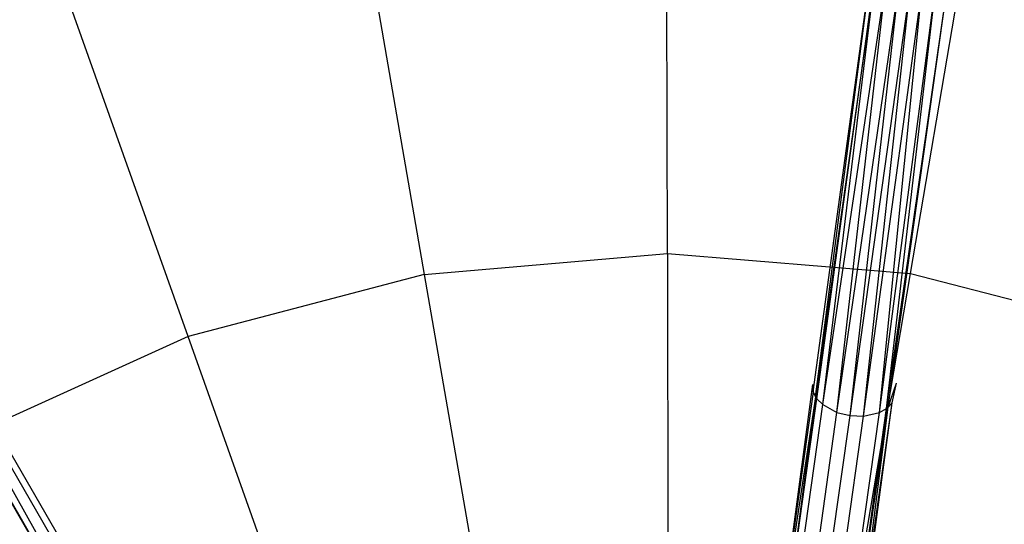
# Model space of a CAD drawing. Extents: x 5.4 to 34.8, y -14.7 to 14.7.
# Tile 178 of 251: x 17.8 to 21.3, y 4.2 to 6. Entities that reach past the tile are written whole.
import ezdxf

# ---------------------------------------------------------------- set-up
doc = ezdxf.new("R2010")
doc.units = 0
doc.header["$LTSCALE"] = 2.54
doc.layers.get('0').update_dxf_attribs({"color": 13, "linetype": 'CONTINUOUS'})

# ---------------------------------------------------------------- blocks, each defined once
blk = doc.blocks.new('BOHO_S_PM_7777_STL')
at = {"color": 0}
for p, q in [((19.0028, 2.2414, 21.1669), (16.2528, 7.0046, 21.1669)), ((18.7007, 2.642, 21.2294), (16.2528, 7.0046, 21.1669)), ((18.7007, 2.642, 21.2294), (16.2528, 7.0046, 21.1669)), ((19.0028, 2.2414, 21.1669), (16.2528, 7.0046, 21.1669)), ((19.0028, 2.2414, 20.9919), (16.2528, 7.0046, 20.9919)), ((19.0028, 2.2414, 20.9919), (16.2528, 7.0046, 20.9919)), ((19.0231, 2.2532, 21.0794), (16.2731, 7.0163, 21.0794)), ((19.0231, 2.2532, 21.0794), (16.2731, 7.0163, 21.0794)), ((16.1974, 6.9726, 21.231), (18.7007, 2.642, 21.2294)), ((16.1974, 6.9726, 21.231), (18.7007, 2.642, 21.2294)), ((18.9474, 2.2094, 20.9279), (16.1974, 6.9726, 20.9279)), ((18.9474, 2.2094, 20.9279), (16.1974, 6.9726, 20.9279)), ((20.1121, 5.1922, 23.9095), (20.1089, 6.8822, 22.4925)), ((20.1121, 5.1922, 23.9095), (20.1089, 6.8822, 22.4925)), ((18.946, 6.781, 22.4925), (19.2348, 5.1158, 23.9095)), ((18.946, 6.781, 22.4925), (19.2348, 5.1158, 23.9095)), ((20.9898, 5.1191, 23.9095), (21.2722, 6.7854, 22.4925)), ((20.9898, 5.1191, 23.9095), (21.2722, 6.7854, 22.4925)), ((18.383, 4.8923, 23.9095), (17.8169, 6.4848, 22.4925)), ((18.383, 4.8923, 23.9095), (17.8169, 6.4848, 22.4925)), ((20.6382, 4.6926, 23.986), (20.8547, 6.2764, 22.7168)), ((20.6471, 4.6738, 23.964), (20.8547, 6.2764, 22.7168)), ((20.6471, 4.6738, 23.964), (20.8547, 6.2764, 22.7168)), ((20.8647, 6.2221, 22.6589), (20.6471, 4.6738, 23.964)), ((20.8647, 6.2221, 22.6589), (20.6471, 4.6738, 23.964)), ((20.6515, 4.6675, 23.9569), (20.8647, 6.2221, 22.6589)), ((20.6515, 4.6675, 23.9569), (20.8647, 6.2221, 22.6589)), ((20.6727, 4.6463, 23.934), (20.8647, 6.2221, 22.6589)), ((20.6727, 4.6463, 23.934), (20.8647, 6.2221, 22.6589)), ((20.6727, 4.6463, 23.934), (20.902, 6.1834, 22.6222)), ((20.6727, 4.6463, 23.934), (20.902, 6.1834, 22.6222)), ((20.724, 4.6183, 23.908), (20.902, 6.1834, 22.6222)), ((20.724, 4.6183, 23.908), (20.902, 6.1834, 22.6222)), ((20.9032, 4.6322, 23.9569), (21.1268, 6.1853, 22.6589)), ((20.9032, 4.6322, 23.9569), (21.1268, 6.1853, 22.6589)), ((20.9092, 4.637, 23.964), (21.1268, 6.1853, 22.6589)), ((20.724, 4.6183, 23.908), (20.9473, 6.1608, 22.6044)), ((20.724, 4.6183, 23.908), (20.9473, 6.1608, 22.6044)), ((20.7713, 4.6066, 23.9017), (20.9473, 6.1608, 22.6044)), ((20.7713, 4.6066, 23.9017), (20.9473, 6.1608, 22.6044)), ((20.7713, 4.6066, 23.9017), (20.9883, 6.151, 22.6)), ((20.7713, 4.6066, 23.9017), (20.9883, 6.151, 22.6)), ((20.82, 4.6048, 23.908), (20.9883, 6.151, 22.6)), ((20.82, 4.6048, 23.908), (20.9883, 6.151, 22.6)), ((20.82, 4.6048, 23.908), (21.0305, 6.1491, 22.6044)), ((20.82, 4.6048, 23.908), (21.0305, 6.1491, 22.6044)), ((20.877, 4.6175, 23.934), (21.0803, 6.1584, 22.6222)), ((20.877, 4.6175, 23.934), (21.0803, 6.1584, 22.6222)), ((20.877, 4.6175, 23.934), (21.0305, 6.1491, 22.6044)), ((20.877, 4.6175, 23.934), (21.0305, 6.1491, 22.6044)), ((20.9032, 4.6322, 23.9569), (21.0803, 6.1584, 22.6222)), ((20.9032, 4.6322, 23.9569), (21.0803, 6.1584, 22.6222)), ((19.2348, 5.1158, 23.9095), (20.1121, 5.1922, 23.9095)), ((19.2348, 5.1158, 23.9095), (20.1121, 5.1922, 23.9095)), ((20.1121, 5.1922, 23.9095), (20.9898, 5.1191, 23.9095)), ((20.1121, 5.1922, 23.9095), (20.1145, 3.9595, 24.9682)), ((20.1121, 5.1922, 23.9095), (20.1145, 3.9595, 24.9682)), ((20.1121, 5.1922, 23.9095), (20.9898, 5.1191, 23.9095)), ((19.2348, 5.1158, 23.9095), (18.383, 4.8923, 23.9095)), ((19.2348, 5.1158, 23.9095), (18.383, 4.8923, 23.9095)), ((19.2348, 5.1158, 23.9095), (19.4454, 3.9012, 24.9682)), ((19.2348, 5.1158, 23.9095), (19.4454, 3.9012, 24.9682)), ((20.7837, 3.9038, 24.9682), (20.9898, 5.1191, 23.9095)), ((20.7837, 3.9038, 24.9682), (20.9898, 5.1191, 23.9095)), ((20.9898, 5.1191, 23.9095), (21.8424, 4.8988, 23.9095)), ((20.9898, 5.1191, 23.9095), (21.8424, 4.8988, 23.9095)), ((18.383, 4.8923, 23.9095), (17.5812, 4.5281, 23.9095)), ((18.383, 4.8923, 23.9095), (17.5812, 4.5281, 23.9095)), ((18.7958, 3.7308, 24.9682), (18.383, 4.8923, 23.9095)), ((18.7958, 3.7308, 24.9682), (18.383, 4.8923, 23.9095)), ((20.6357, 4.7192, 24.0188), (20.5057, 3.7501, 24.8113)), ((20.6382, 4.6926, 23.986), (20.5057, 3.7501, 24.8113)), ((20.6382, 4.6926, 23.986), (20.5057, 3.7501, 24.8113)), ((20.6357, 4.7192, 24.0188), (20.6382, 4.6926, 23.986)), ((20.6382, 4.6926, 23.986), (20.6471, 4.6738, 23.964)), ((20.6382, 4.6926, 23.986), (20.6471, 4.6738, 23.964)), ((20.9092, 4.637, 23.964), (20.9392, 4.7237, 23.9797)), ((20.923, 4.6526, 23.986), (20.9392, 4.7237, 23.9797)), ((20.6471, 4.6738, 23.964), (20.5057, 3.7501, 24.8113)), ((20.6471, 4.6738, 23.964), (20.5057, 3.7501, 24.8113)), ((20.6471, 4.6738, 23.964), (20.5187, 3.7225, 24.7844)), ((20.6471, 4.6738, 23.964), (20.5187, 3.7225, 24.7844)), ((20.5187, 3.7225, 24.7844), (20.6515, 4.6675, 23.9569)), ((20.5187, 3.7225, 24.7844), (20.6515, 4.6675, 23.9569)), ((20.6471, 4.6738, 23.964), (20.6515, 4.6675, 23.9569)), ((20.6471, 4.6738, 23.964), (20.6515, 4.6675, 23.9569)), ((20.6515, 4.6675, 23.9569), (20.6727, 4.6463, 23.934)), ((20.6515, 4.6675, 23.9569), (20.6727, 4.6463, 23.934)), ((20.5396, 3.6993, 24.7632), (20.6727, 4.6463, 23.934)), ((20.5396, 3.6993, 24.7632), (20.6727, 4.6463, 23.934)), ((20.6727, 4.6463, 23.934), (20.724, 4.6183, 23.908)), ((20.6727, 4.6463, 23.934), (20.724, 4.6183, 23.908)), ((20.7704, 3.6871, 24.7844), (20.9092, 4.637, 23.964)), ((20.7704, 3.6871, 24.7844), (20.9092, 4.637, 23.964)), ((20.7704, 3.6871, 24.7844), (20.9032, 4.6322, 23.9569)), ((20.7704, 3.6871, 24.7844), (20.9032, 4.6322, 23.9569)), ((20.7905, 3.7101, 24.8113), (20.923, 4.6526, 23.986)), ((20.7905, 3.7101, 24.8113), (20.923, 4.6526, 23.986)), ((20.7905, 3.7101, 24.8113), (20.9092, 4.637, 23.964)), ((20.7905, 3.7101, 24.8113), (20.9092, 4.637, 23.964)), ((20.8153, 3.8421, 24.7481), (20.923, 4.6526, 23.986)), ((20.877, 4.6175, 23.934), (20.9032, 4.6322, 23.9569)), ((20.877, 4.6175, 23.934), (20.9032, 4.6322, 23.9569)), ((20.9032, 4.6322, 23.9569), (20.9092, 4.637, 23.964)), ((20.9032, 4.6322, 23.9569), (20.9092, 4.637, 23.964)), ((20.9092, 4.637, 23.964), (20.923, 4.6526, 23.986)), ((20.9092, 4.637, 23.964), (20.923, 4.6526, 23.986)), ((20.5906, 3.6691, 24.7393), (20.724, 4.6183, 23.908)), ((20.5906, 3.6691, 24.7393), (20.724, 4.6183, 23.908)), ((20.6378, 3.6568, 24.7334), (20.7713, 4.6066, 23.9017)), ((20.6378, 3.6568, 24.7334), (20.7713, 4.6066, 23.9017)), ((20.6866, 3.6556, 24.7393), (20.82, 4.6048, 23.908)), ((20.6866, 3.6556, 24.7393), (20.82, 4.6048, 23.908)), ((20.724, 4.6183, 23.908), (20.7713, 4.6066, 23.9017)), ((20.724, 4.6183, 23.908), (20.7713, 4.6066, 23.9017)), ((20.7439, 3.6705, 24.7632), (20.877, 4.6175, 23.934)), ((20.7439, 3.6705, 24.7632), (20.877, 4.6175, 23.934)), ((20.7713, 4.6066, 23.9017), (20.82, 4.6048, 23.908)), ((20.7713, 4.6066, 23.9017), (20.82, 4.6048, 23.908)), ((20.82, 4.6048, 23.908), (20.877, 4.6175, 23.934)), ((20.82, 4.6048, 23.908), (20.877, 4.6175, 23.934))]:
    blk.add_line(p, q, dxfattribs=at)

msp = doc.modelspace()

# ---------------------------------------------------------------- block references
at = {"color": 0}
msp.add_blockref('BOHO_S_PM_7777_STL', (0, 0), dxfattribs=at)

doc.saveas('drawing.dxf')
